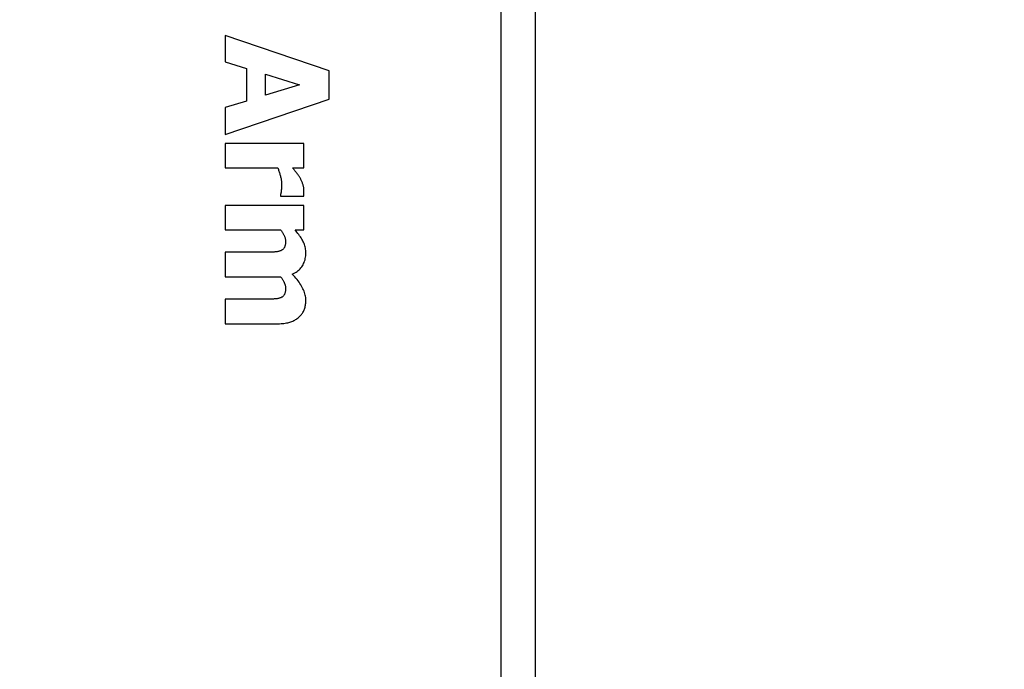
# Model space of a CAD drawing. Header units: millimetres. Extents: x -289 to 305, y -210 to 210.
# Tile 46 of 79: x -62.39 to -60.36, y 139.16 to 140.5. Entities that reach past the tile are written whole.
import ezdxf

# ---------------------------------------------------------------- set-up
doc = ezdxf.new("R2010")
doc.units = ezdxf.units.MM

# ---------------------------------------------------------------- blocks, each defined once
blk = doc.blocks.new('DTL0022')
at = {"color": 3, "linetype": 'Continuous'}
for p, q in [((-227, -138.886474), (-227, -65.113525)), ((-228, -67), (-228, -137)), ((-235.947754, -79.371948), (-235.947754, -80.127563)), ((-232.947754, -80.385376), (-235.947754, -79.371948)), ((-235.947754, -80.127563), (-235.335266, -80.314941)), ((-235.335266, -80.314941), (-235.335266, -81.257812)), ((-234.791275, -81.092651), (-234.791275, -80.480102)), ((-234.791275, -80.480102), (-233.802017, -80.786377)), ((-232.947754, -81.207519), (-232.947754, -80.385376)), ((-233.802017, -80.786377), (-234.791275, -81.092651)), ((-235.947754, -82.220947), (-232.947754, -81.207519)), ((-235.335266, -81.257812), (-235.947754, -81.44519)), ((-235.947754, -81.44519), (-235.947754, -82.220947)), ((-233.685166, -82.478759), (-235.947754, -82.478759)), ((-235.947754, -82.478759), (-235.947754, -83.18396)), ((-233.685166, -83.18396), (-233.685166, -82.478759)), ((-235.947754, -83.18396), (-234.432648, -83.18396)), ((-234.432648, -83.18396), (-234.423905, -83.207031)), ((-234.423905, -83.207031), (-234.41539, -83.230224)), ((-234.000443, -83.193969), (-234.009537, -83.18396)), ((-234.009537, -83.18396), (-233.685166, -83.18396)), ((-233.990875, -83.204834), (-234.000443, -83.193969)), ((-233.980866, -83.216308), (-233.990875, -83.204834)), ((-233.970368, -83.228637), (-233.980866, -83.216308)), ((-234.41539, -83.230224), (-234.407135, -83.25354)), ((-234.407135, -83.25354), (-234.399109, -83.276977)), ((-234.399109, -83.276977), (-234.391342, -83.300537)), ((-234.391342, -83.300537), (-234.383804, -83.324341)), ((-234.383804, -83.324341), (-234.376511, -83.348266)), ((-234.376511, -83.348266), (-234.369461, -83.372192)), ((-234.369461, -83.372192), (-234.362641, -83.396362)), ((-234.362641, -83.396362), (-234.356079, -83.420654)), ((-234.356079, -83.420654), (-234.349961, -83.444946)), ((-234.349961, -83.444946), (-234.344467, -83.468994)), ((-234.344467, -83.468994), (-234.339646, -83.492798)), ((-234.339646, -83.492798), (-234.335449, -83.516479)), ((-233.959427, -83.241577), (-233.970368, -83.228637)), ((-233.948013, -83.255371), (-233.959427, -83.241577)), ((-233.936127, -83.269897), (-233.948013, -83.255371)), ((-233.923783, -83.285156), (-233.936127, -83.269897)), ((-233.91098, -83.301147), (-233.923783, -83.285156)), ((-233.897721, -83.317993), (-233.91098, -83.301147)), ((-233.884491, -83.334961), (-233.897721, -83.317993)), ((-233.871811, -83.351562), (-233.884491, -83.334961)), ((-233.859665, -83.36792), (-233.871811, -83.351562)), ((-233.848068, -83.384033), (-233.859665, -83.36792)), ((-233.837021, -83.39978), (-233.848068, -83.384033)), ((-233.826523, -83.415283), (-233.837021, -83.39978)), ((-233.816559, -83.43042), (-233.826523, -83.415283)), ((-233.807129, -83.445312), (-233.816559, -83.43042)), ((-233.798264, -83.459839), (-233.807129, -83.445312)), ((-233.789932, -83.474121), (-233.798264, -83.459839)), ((-233.780792, -83.489624), (-233.789932, -83.474121)), ((-233.771912, -83.505737), (-233.780792, -83.489624)), ((-233.763306, -83.522339), (-233.771912, -83.505737)), ((-234.335449, -83.516479), (-234.331909, -83.539795)), ((-234.331909, -83.539795), (-234.328995, -83.562988)), ((-234.328995, -83.562988), (-234.326752, -83.585937)), ((-234.327301, -83.775268), (-234.328354, -83.791382)), ((-234.326386, -83.758789), (-234.327301, -83.775268)), ((-234.326752, -83.585937), (-234.325134, -83.608642)), ((-234.325607, -83.742065), (-234.326386, -83.758789)), ((-234.324967, -83.724975), (-234.325607, -83.742065)), ((-234.325134, -83.608642), (-234.324173, -83.631103)), ((-234.324478, -83.707519), (-234.324967, -83.724975)), ((-234.324127, -83.689819), (-234.324478, -83.707519)), ((-234.324173, -83.631103), (-234.323837, -83.653442)), ((-234.323914, -83.671753), (-234.324127, -83.689819)), ((-234.323837, -83.653442), (-234.323914, -83.671753)), ((-233.754944, -83.539428), (-233.763306, -83.522339)), ((-233.746857, -83.557007), (-233.754944, -83.539428)), ((-233.739029, -83.575073), (-233.746857, -83.557007)), ((-233.731476, -83.593628), (-233.739029, -83.575073)), ((-233.724167, -83.612671), (-233.731476, -83.593628)), ((-233.717117, -83.632324), (-233.724167, -83.612671)), ((-233.710343, -83.652466), (-233.717117, -83.632324)), ((-233.704025, -83.672607), (-233.710343, -83.652466)), ((-233.69838, -83.692627), (-233.704025, -83.672607)), ((-233.69339, -83.712402), (-233.69838, -83.692627)), ((-233.689072, -83.732055), (-233.69339, -83.712402)), ((-233.68541, -83.751342), (-233.689072, -83.732055)), ((-233.682419, -83.770508), (-233.68541, -83.751342)), ((-233.6801, -83.789428), (-233.682419, -83.770508)), ((-233.678436, -83.808105), (-233.6801, -83.789428)), ((-234.349304, -83.93103), (-234.352051, -83.939453)), ((-234.352051, -83.939453), (-234.352051, -83.997925)), ((-234.352051, -83.997925), (-233.685166, -83.997925)), ((-234.346695, -83.921997), (-234.349304, -83.93103)), ((-234.344223, -83.912109), (-234.346695, -83.921997)), ((-234.341889, -83.901489), (-234.344223, -83.912109)), ((-234.339707, -83.890136), (-234.341889, -83.901489)), ((-234.337662, -83.878051), (-234.339707, -83.890136)), ((-234.335755, -83.865356), (-234.337662, -83.878051)), ((-234.334, -83.851806), (-234.335755, -83.865356)), ((-234.332382, -83.837646), (-234.334, -83.851806)), ((-234.330902, -83.822632), (-234.332382, -83.837646)), ((-234.32956, -83.807129), (-234.330902, -83.822632)), ((-234.328354, -83.791382), (-234.32956, -83.807129)), ((-233.685166, -83.997925), (-233.684372, -83.990967)), ((-233.684372, -83.990967), (-233.683624, -83.983886)), ((-233.683624, -83.983886), (-233.682923, -83.976684)), ((-233.682923, -83.976684), (-233.682251, -83.969238)), ((-233.682251, -83.969238), (-233.681641, -83.96167)), ((-233.681641, -83.96167), (-233.681046, -83.953979)), ((-233.681046, -83.953979), (-233.680512, -83.946045)), ((-233.680512, -83.946045), (-233.680008, -83.937988)), ((-233.680008, -83.937988), (-233.679535, -83.929809)), ((-233.679535, -83.929809), (-233.679108, -83.921386)), ((-233.679108, -83.921386), (-233.678726, -83.912964)), ((-233.678726, -83.912964), (-233.678391, -83.904785)), ((-233.677429, -83.826538), (-233.678436, -83.808105)), ((-233.678391, -83.904785), (-233.678086, -83.896728)), ((-233.678086, -83.896728), (-233.677826, -83.888794)), ((-233.677826, -83.888794), (-233.677597, -83.881103)), ((-233.677597, -83.881103), (-233.677429, -83.873535)), ((-233.677094, -83.844848), (-233.677429, -83.826538)), ((-233.677429, -83.873535), (-233.677277, -83.866089)), ((-233.677277, -83.866089), (-233.677185, -83.858886)), ((-233.677185, -83.858886), (-233.677124, -83.851684)), ((-233.677124, -83.851684), (-233.677094, -83.844848)), ((-233.685166, -84.267944), (-235.947754, -84.267944)), ((-235.947754, -84.267944), (-235.947754, -84.973022)), ((-233.685166, -84.973022), (-233.685166, -84.267944)), ((-235.947754, -84.973022), (-234.343994, -84.973022)), ((-234.343994, -84.973022), (-234.333252, -84.988891)), ((-234.333252, -84.988891), (-234.3228, -85.004638)), ((-234.3228, -85.004638), (-234.312622, -85.02063)), ((-234.312622, -85.02063), (-234.302735, -85.036621)), ((-234.302735, -85.036621), (-234.293122, -85.052612)), ((-234.293122, -85.052612), (-234.283783, -85.068847)), ((-234.283783, -85.068847), (-234.27475, -85.085083)), ((-234.27475, -85.085083), (-234.265976, -85.10144)), ((-234.265976, -85.10144), (-234.257492, -85.117798)), ((-234.257492, -85.117798), (-234.249298, -85.134277)), ((-234.249298, -85.134277), (-234.241638, -85.150879)), ((-234.241638, -85.150879), (-234.234787, -85.16748)), ((-234.234787, -85.16748), (-234.228745, -85.184204)), ((-234.228745, -85.184204), (-234.223511, -85.20105)), ((-234.223511, -85.20105), (-234.219071, -85.217895)), ((-233.90622, -85.007568), (-233.934998, -84.973022)), ((-233.934998, -84.973022), (-233.685166, -84.973022)), ((-233.878739, -85.041626), (-233.90622, -85.007568)), ((-233.852554, -85.075195), (-233.878739, -85.041626)), ((-233.827637, -85.10852), (-233.852554, -85.075195)), ((-233.804032, -85.141357), (-233.827637, -85.10852)), ((-233.781708, -85.173706), (-233.804032, -85.141357)), ((-233.760666, -85.20581), (-233.781708, -85.173706)), ((-233.740921, -85.237426), (-233.760666, -85.20581)), ((-234.249283, -85.492187), (-234.257111, -85.503906)), ((-234.242249, -85.479858), (-234.249283, -85.492187)), ((-234.235932, -85.466675), (-234.242249, -85.479858)), ((-234.230271, -85.452392), (-234.235932, -85.466675)), ((-234.225296, -85.437256), (-234.230271, -85.452392)), ((-234.220963, -85.421142), (-234.225296, -85.437256)), ((-234.217316, -85.40393), (-234.220963, -85.421142)), ((-234.219071, -85.217895), (-234.215454, -85.234863)), ((-234.214325, -85.385864), (-234.217316, -85.40393)), ((-234.215454, -85.234863), (-234.212631, -85.251831)), ((-234.211991, -85.366821), (-234.214325, -85.385864)), ((-234.212631, -85.251831), (-234.210617, -85.269043)), ((-234.210327, -85.346679), (-234.211991, -85.366821)), ((-234.210617, -85.269043), (-234.209412, -85.286255)), ((-234.209336, -85.325561), (-234.210327, -85.346679)), ((-234.209412, -85.286255), (-234.209, -85.303467)), ((-234.209, -85.303467), (-234.209336, -85.325561)), ((-233.722473, -85.268676), (-233.740921, -85.237426)), ((-233.705307, -85.299438), (-233.722473, -85.268676)), ((-233.689606, -85.330444), (-233.705307, -85.299438)), ((-233.675568, -85.362304), (-233.689606, -85.330444)), ((-233.663178, -85.394775), (-233.675568, -85.362304)), ((-233.652435, -85.4281), (-233.663178, -85.394775)), ((-233.643356, -85.462158), (-233.652435, -85.4281)), ((-233.635925, -85.496948), (-233.643356, -85.462158)), ((-234.817459, -85.617798), (-235.947754, -85.617798)), ((-235.947754, -85.617798), (-235.947754, -86.327026)), ((-234.784912, -85.617798), (-234.817459, -85.617798)), ((-234.753357, -85.617553), (-234.784912, -85.617798)), ((-234.722778, -85.617187), (-234.753357, -85.617553)), ((-234.693192, -85.616699), (-234.722778, -85.617187)), ((-234.664597, -85.616089), (-234.693192, -85.616699)), ((-234.636978, -85.615234), (-234.664597, -85.616089)), ((-234.610352, -85.61438), (-234.636978, -85.615234)), ((-234.584717, -85.613281), (-234.610352, -85.61438)), ((-234.560059, -85.61206), (-234.584717, -85.613281)), ((-234.536408, -85.610717), (-234.560059, -85.61206)), ((-234.513672, -85.609131), (-234.536408, -85.610717)), ((-234.491791, -85.607055), (-234.513672, -85.609131)), ((-234.470795, -85.604492), (-234.491791, -85.607055)), ((-234.450653, -85.60144), (-234.470795, -85.604492)), ((-234.431381, -85.5979), (-234.450653, -85.60144)), ((-234.412979, -85.593994), (-234.431381, -85.5979)), ((-234.395432, -85.589477), (-234.412979, -85.593994)), ((-234.378769, -85.584594), (-234.395432, -85.589477)), ((-234.362961, -85.579345), (-234.378769, -85.584594)), ((-234.348023, -85.573486), (-234.362961, -85.579345)), ((-234.333908, -85.567138), (-234.348023, -85.573486)), ((-234.320572, -85.560058), (-234.333908, -85.567138)), ((-234.308045, -85.552368), (-234.320572, -85.560058)), ((-234.29628, -85.543945), (-234.308045, -85.552368)), ((-234.285309, -85.534912), (-234.29628, -85.543945)), ((-234.275131, -85.525268), (-234.285309, -85.534912)), ((-234.265732, -85.514892), (-234.275131, -85.525268)), ((-234.257111, -85.503906), (-234.265732, -85.514892)), ((-233.638504, -85.802002), (-233.631592, -85.764038)), ((-233.630142, -85.532592), (-233.635925, -85.496948)), ((-233.631592, -85.764038), (-233.626648, -85.724975)), ((-233.626007, -85.568969), (-233.630142, -85.532592)), ((-233.626648, -85.724975), (-233.623688, -85.685058)), ((-233.623535, -85.606079), (-233.626007, -85.568969)), ((-233.623688, -85.685058), (-233.622696, -85.644043)), ((-233.622696, -85.644043), (-233.623535, -85.606079)), ((-233.764786, -86.068603), (-233.742142, -86.039428)), ((-233.742142, -86.039428), (-233.72142, -86.008667)), ((-233.72142, -86.008667), (-233.702667, -85.976684)), ((-233.702667, -85.976684), (-233.685883, -85.943847)), ((-233.685883, -85.943847), (-233.671082, -85.90979)), ((-233.671082, -85.90979), (-233.658249, -85.874878)), ((-233.658249, -85.874878), (-233.647385, -85.838989)), ((-233.647385, -85.838989), (-233.638504, -85.802002)), ((-235.947754, -86.327026), (-234.343994, -86.327026)), ((-234.343994, -86.327026), (-234.331391, -86.345459)), ((-234.331391, -86.345459), (-234.319367, -86.363525)), ((-234.015579, -86.248413), (-233.977463, -86.231201)), ((-233.978577, -86.28894), (-234.015579, -86.248413)), ((-233.943329, -86.328857), (-233.978577, -86.28894)), ((-233.977463, -86.231201), (-233.941284, -86.212402)), ((-233.909836, -86.368408), (-233.943329, -86.328857)), ((-233.941284, -86.212402), (-233.907028, -86.192138)), ((-233.907028, -86.192138), (-233.87471, -86.17041)), ((-233.87471, -86.17041), (-233.84433, -86.147217)), ((-233.84433, -86.147217), (-233.815872, -86.122436)), ((-233.815872, -86.122436), (-233.789368, -86.096313)), ((-233.789368, -86.096313), (-233.764786, -86.068603)), ((-234.319367, -86.363525), (-234.307938, -86.381347)), ((-234.307938, -86.381347), (-234.297089, -86.398925)), ((-234.297089, -86.398925), (-234.28682, -86.416137)), ((-234.28682, -86.416137), (-234.277146, -86.433105)), ((-234.277146, -86.433105), (-234.268051, -86.449829)), ((-234.268051, -86.449829), (-234.259537, -86.466308)), ((-234.259537, -86.466308), (-234.251602, -86.482422)), ((-234.251602, -86.482422), (-234.244263, -86.498291)), ((-234.244263, -86.498291), (-234.237564, -86.514038)), ((-234.237564, -86.514038), (-234.231568, -86.529785)), ((-234.231568, -86.529785), (-234.226273, -86.545532)), ((-234.226273, -86.545532), (-234.221695, -86.561401)), ((-234.221695, -86.561401), (-234.217819, -86.577392)), ((-234.217819, -86.577392), (-234.214646, -86.593261)), ((-234.214646, -86.593261), (-234.212174, -86.609253)), ((-234.212174, -86.609253), (-234.210419, -86.625244)), ((-234.210419, -86.625244), (-234.209351, -86.641357)), ((-233.878098, -86.407592), (-233.909836, -86.368408)), ((-233.848099, -86.446167), (-233.878098, -86.407592)), ((-233.81987, -86.484253), (-233.848099, -86.446167)), ((-233.793381, -86.521972), (-233.81987, -86.484253)), ((-233.768646, -86.559204), (-233.793381, -86.521972)), ((-233.745667, -86.595947), (-233.768646, -86.559204)), ((-233.724442, -86.632202), (-233.745667, -86.595947)), ((-234.308045, -86.908325), (-234.320572, -86.916015)), ((-234.29628, -86.899902), (-234.308045, -86.908325)), ((-234.285309, -86.890869), (-234.29628, -86.899902)), ((-234.275131, -86.881225), (-234.285309, -86.890869)), ((-234.265732, -86.870849), (-234.275131, -86.881225)), ((-234.257111, -86.859741), (-234.265732, -86.870849)), ((-234.249283, -86.848144), (-234.257111, -86.859741)), ((-234.242249, -86.835693), (-234.249283, -86.848144)), ((-234.235932, -86.822509), (-234.242249, -86.835693)), ((-234.230271, -86.808349), (-234.235932, -86.822509)), ((-234.225296, -86.793091), (-234.230271, -86.808349)), ((-234.220963, -86.776733), (-234.225296, -86.793091)), ((-234.217316, -86.759399), (-234.220963, -86.776733)), ((-234.214325, -86.741089), (-234.217316, -86.759399)), ((-234.211991, -86.721679), (-234.214325, -86.741089)), ((-234.210327, -86.701294), (-234.211991, -86.721679)), ((-234.209336, -86.679931), (-234.210327, -86.701294)), ((-234.209351, -86.641357), (-234.209, -86.65747)), ((-234.209, -86.65747), (-234.209336, -86.679931)), ((-233.705109, -86.668335), (-233.724442, -86.632202)), ((-233.687821, -86.70459), (-233.705109, -86.668335)), ((-233.672562, -86.740844), (-233.687821, -86.70459)), ((-233.659332, -86.777343), (-233.672562, -86.740844)), ((-233.648132, -86.813842), (-233.659332, -86.777343)), ((-233.638977, -86.850464), (-233.648132, -86.813842)), ((-233.631851, -86.887207), (-233.638977, -86.850464)), ((-233.62677, -86.92395), (-233.631851, -86.887207)), ((-235.947754, -86.971801), (-235.947754, -87.680908)), ((-234.817459, -86.971801), (-235.947754, -86.971801)), ((-234.784546, -86.971679), (-234.817459, -86.971801)), ((-234.75267, -86.971557), (-234.784546, -86.971679)), ((-234.721848, -86.971191), (-234.75267, -86.971557)), ((-234.692063, -86.970825), (-234.721848, -86.971191)), ((-234.66333, -86.970215), (-234.692063, -86.970825)), ((-234.635651, -86.969604), (-234.66333, -86.970215)), ((-234.609009, -86.96875), (-234.635651, -86.969604)), ((-234.58342, -86.967895), (-234.609009, -86.96875)), ((-234.558884, -86.966797), (-234.58342, -86.967895)), ((-234.535401, -86.965698), (-234.558884, -86.966797)), ((-234.512848, -86.964233), (-234.535401, -86.965698)), ((-234.49115, -86.96228), (-234.512848, -86.964233)), ((-234.470291, -86.959839), (-234.49115, -86.96228)), ((-234.450287, -86.957031), (-234.470291, -86.959839)), ((-234.431137, -86.953613), (-234.450287, -86.957031)), ((-234.412811, -86.949707), (-234.431137, -86.953613)), ((-234.39534, -86.945434), (-234.412811, -86.949707)), ((-234.378723, -86.940551), (-234.39534, -86.945434)), ((-234.362946, -86.93518), (-234.378723, -86.940551)), ((-234.348023, -86.929443), (-234.362946, -86.93518)), ((-234.333908, -86.923095), (-234.348023, -86.929443)), ((-234.320572, -86.916015), (-234.333908, -86.923095)), ((-233.647385, -87.202148), (-233.640839, -87.174926)), ((-233.640839, -87.174926), (-233.6353, -87.147094)), ((-233.6353, -87.147094), (-233.630768, -87.11853)), ((-233.630768, -87.11853), (-233.627228, -87.089355)), ((-233.627228, -87.089355), (-233.62471, -87.059448)), ((-233.623718, -86.960937), (-233.62677, -86.92395)), ((-233.62471, -87.059448), (-233.6232, -87.029052)), ((-233.622696, -86.997925), (-233.623718, -86.960937)), ((-233.6232, -87.029052), (-233.622696, -86.997925)), ((-233.824173, -87.491577), (-233.804535, -87.473877)), ((-233.804535, -87.473877), (-233.785904, -87.455322)), ((-233.785904, -87.455322), (-233.768265, -87.436157)), ((-233.768265, -87.436157), (-233.751648, -87.416137)), ((-233.751648, -87.416137), (-233.736038, -87.395385)), ((-233.736038, -87.395385), (-233.72142, -87.373779)), ((-233.72142, -87.373779), (-233.707825, -87.351562)), ((-233.707825, -87.351562), (-233.695236, -87.328491)), ((-233.695236, -87.328491), (-233.683655, -87.304565)), ((-233.683655, -87.304565), (-233.673065, -87.280029)), ((-233.673065, -87.280029), (-233.663498, -87.25476)), ((-233.663498, -87.25476), (-233.654938, -87.228759)), ((-233.654938, -87.228759), (-233.647385, -87.202148)), ((-235.947754, -87.680908), (-234.474945, -87.680908)), ((-234.474945, -87.680908), (-234.427521, -87.68042)), ((-234.427521, -87.68042), (-234.381912, -87.679077)), ((-234.381912, -87.679077), (-234.338135, -87.676635)), ((-234.338135, -87.676635), (-234.296204, -87.67334)), ((-234.296204, -87.67334), (-234.256104, -87.669067)), ((-234.256104, -87.669067), (-234.217819, -87.66394)), ((-234.217819, -87.66394), (-234.181381, -87.657715)), ((-234.181381, -87.657715), (-234.14679, -87.650634)), ((-234.14679, -87.650634), (-234.114014, -87.642578)), ((-234.114014, -87.642578), (-234.083084, -87.633545)), ((-234.083084, -87.633545), (-234.053467, -87.623657)), ((-234.053467, -87.623657), (-234.024689, -87.612793)), ((-234.024689, -87.612793), (-233.996735, -87.600952)), ((-233.996735, -87.600952), (-233.969605, -87.588134)), ((-233.969605, -87.588134), (-233.943299, -87.574463)), ((-233.943299, -87.574463), (-233.917832, -87.559692)), ((-233.917832, -87.559692), (-233.893173, -87.544067)), ((-233.893173, -87.544067), (-233.869354, -87.527588)), ((-233.869354, -87.527588), (-233.846344, -87.510009)), ((-233.846344, -87.510009), (-233.824173, -87.491577))]:
    blk.add_line(p, q, dxfattribs=at)

msp = doc.modelspace()

# ---------------------------------------------------------------- linework, layer by layer
at = {"color": 7, "linetype": 'Continuous'}
msp.add_arc((-45.1089, 146.1347), 27.3409, 195, 165, dxfattribs=at)

# ---------------------------------------------------------------- block references
at = {"color": 7, "xscale": 0.071428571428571, "yscale": 0.071428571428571, "zscale": 0.071428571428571}
msp.add_blockref('DTL0022', (-45.1089, 146.1347), dxfattribs=at)

doc.saveas('drawing.dxf')
